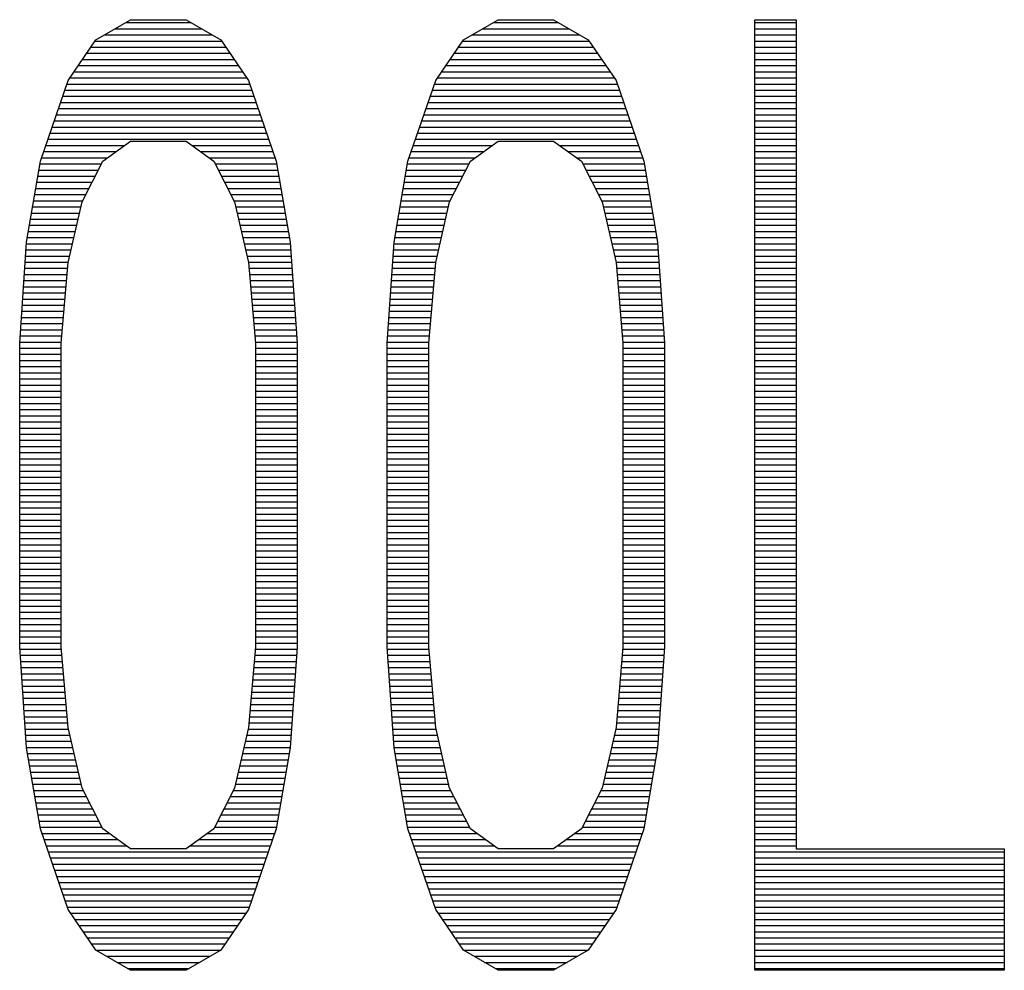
# Model space of a CAD drawing. Header units: millimetres. Extents: x 0 to 420, y -116 to 297.
# Tile 21 of 73: x 105.83 to 112.56, y 151.78 to 158.28. Entities that reach past the tile are written whole.
import ezdxf

# ---------------------------------------------------------------- set-up
doc = ezdxf.new("R2010")
doc.units = ezdxf.units.MM
doc.header["$LTSCALE"] = 23.1
doc.layers.get('0').update_dxf_attribs({"linetype": 'CONTINUOUS'})

msp = doc.modelspace()

# ---------------------------------------------------------------- linework, layer by layer
at = {"color": 7, "linetype": 'Continuous'}
for p, q in [((106.3507, 158.1443), (106.5877, 158.2826)), ((106.5877, 158.2826), (106.9669, 158.2826)), ((106.9669, 158.2826), (107.2039, 158.1443)), ((108.8627, 158.1443), (109.0997, 158.2826)), ((109.0997, 158.2826), (109.4789, 158.2826)), ((109.4789, 158.2826), (109.7159, 158.1443)), ((110.8534, 151.7826), (110.8534, 158.2826)), ((110.8534, 158.2826), (111.1377, 158.2826)), ((111.1377, 158.2826), (111.1377, 152.6124)), ((106.1612, 157.8677), (106.3507, 158.1443)), ((107.2039, 158.1443), (107.3935, 157.8677)), ((108.6731, 157.8677), (108.8627, 158.1443)), ((109.7159, 158.1443), (109.9054, 157.8677)), ((105.9716, 157.3145), (106.1612, 157.8677)), ((107.3935, 157.8677), (107.583, 157.3145)), ((108.4836, 157.3145), (108.6731, 157.8677)), ((109.9054, 157.8677), (110.095, 157.3145)), ((106.3981, 157.3145), (106.5877, 157.4528)), ((106.5877, 157.4528), (106.9669, 157.4528)), ((106.9669, 157.4528), (107.1565, 157.3145)), ((108.9101, 157.3145), (109.0997, 157.4528)), ((109.0997, 157.4528), (109.4789, 157.4528)), ((109.4789, 157.4528), (109.6685, 157.3145)), ((105.8768, 156.7613), (105.9716, 157.3145)), ((106.256, 157.0379), (106.3981, 157.3145)), ((107.1565, 157.3145), (107.2987, 157.0379)), ((107.583, 157.3145), (107.6778, 156.7613)), ((108.3888, 156.7613), (108.4836, 157.3145)), ((108.7679, 157.0379), (108.9101, 157.3145)), ((109.6685, 157.3145), (109.8106, 157.0379)), ((110.095, 157.3145), (110.1898, 156.7613)), ((106.1612, 156.623), (106.256, 157.0379)), ((107.2987, 157.0379), (107.3935, 156.623)), ((108.6731, 156.623), (108.7679, 157.0379)), ((109.8106, 157.0379), (109.9054, 156.623)), ((105.8294, 156.0698), (105.8768, 156.7613)), ((107.6778, 156.7613), (107.7252, 156.0698)), ((108.3414, 156.0698), (108.3888, 156.7613)), ((110.1898, 156.7613), (110.2372, 156.0698)), ((106.1138, 156.0698), (106.1612, 156.623)), ((107.3935, 156.623), (107.4409, 156.0698)), ((108.6257, 156.0698), (108.6731, 156.623)), ((109.9054, 156.623), (109.9528, 156.0698)), ((105.8294, 153.9954), (105.8294, 156.0698)), ((106.1138, 153.9954), (106.1138, 156.0698)), ((107.4409, 156.0698), (107.4409, 153.9954)), ((107.7252, 156.0698), (107.7252, 153.9954)), ((108.3414, 153.9954), (108.3414, 156.0698)), ((108.6257, 153.9954), (108.6257, 156.0698)), ((109.9528, 156.0698), (109.9528, 153.9954)), ((110.2372, 156.0698), (110.2372, 153.9954)), ((105.8768, 153.3039), (105.8294, 153.9954)), ((106.1612, 153.4422), (106.1138, 153.9954)), ((107.4409, 153.9954), (107.3935, 153.4422)), ((107.7252, 153.9954), (107.6778, 153.3039)), ((108.3888, 153.3039), (108.3414, 153.9954)), ((108.6731, 153.4422), (108.6257, 153.9954)), ((109.9528, 153.9954), (109.9054, 153.4422)), ((110.2372, 153.9954), (110.1898, 153.3039)), ((106.256, 153.0273), (106.1612, 153.4422)), ((107.3935, 153.4422), (107.2987, 153.0273)), ((108.7679, 153.0273), (108.6731, 153.4422)), ((109.9054, 153.4422), (109.8106, 153.0273)), ((105.9716, 152.7507), (105.8768, 153.3039)), ((107.6778, 153.3039), (107.583, 152.7507)), ((108.4836, 152.7507), (108.3888, 153.3039)), ((110.1898, 153.3039), (110.095, 152.7507)), ((106.3981, 152.7507), (106.256, 153.0273)), ((107.2987, 153.0273), (107.1565, 152.7507)), ((108.9101, 152.7507), (108.7679, 153.0273)), ((109.8106, 153.0273), (109.6685, 152.7507)), ((106.1612, 152.1975), (105.9716, 152.7507)), ((106.5877, 152.6124), (106.3981, 152.7507)), ((107.1565, 152.7507), (106.9669, 152.6124)), ((107.583, 152.7507), (107.3935, 152.1975)), ((108.6731, 152.1975), (108.4836, 152.7507)), ((109.0997, 152.6124), (108.9101, 152.7507)), ((109.6685, 152.7507), (109.4789, 152.6124)), ((110.095, 152.7507), (109.9054, 152.1975)), ((106.9669, 152.6124), (106.5877, 152.6124)), ((109.4789, 152.6124), (109.0997, 152.6124)), ((111.1377, 152.6124), (112.5596, 152.6124)), ((112.5596, 152.6124), (112.5596, 151.7826)), ((106.3507, 151.9209), (106.1612, 152.1975)), ((107.3935, 152.1975), (107.2039, 151.9209)), ((108.8627, 151.9209), (108.6731, 152.1975)), ((109.9054, 152.1975), (109.7159, 151.9209)), ((106.5877, 151.7826), (106.3507, 151.9209)), ((107.2039, 151.9209), (106.9669, 151.7826)), ((109.0997, 151.7826), (108.8627, 151.9209)), ((109.7159, 151.9209), (109.4789, 151.7826)), ((106.9669, 151.7826), (106.5877, 151.7826)), ((109.4789, 151.7826), (109.0997, 151.7826)), ((112.5596, 151.7826), (110.8534, 151.7826))]:
    msp.add_line(p, q, dxfattribs=at)
at = {"color": 2, "linetype": 'Continuous'}
for p, q in [((106.5535, 158.2626), (107.0012, 158.2626)), ((109.0654, 158.2626), (109.5131, 158.2626)), ((110.8534, 158.2626), (111.1377, 158.2626)), ((106.4095, 158.1786), (107.1451, 158.1786)), ((106.4815, 158.2206), (107.0731, 158.2206)), ((108.9215, 158.1786), (109.6571, 158.1786)), ((108.9935, 158.2206), (109.5851, 158.2206)), ((110.8534, 158.2206), (111.1377, 158.2206)), ((110.8534, 158.1786), (111.1377, 158.1786)), ((106.3167, 158.0946), (107.2379, 158.0946)), ((106.3455, 158.1366), (107.2091, 158.1366)), ((108.8287, 158.0946), (109.7499, 158.0946)), ((108.8574, 158.1366), (109.7211, 158.1366)), ((110.8534, 158.1366), (111.1377, 158.1366)), ((110.8534, 158.0946), (111.1377, 158.0946)), ((106.2879, 158.0526), (107.2667, 158.0526)), ((108.7999, 158.0526), (109.7787, 158.0526)), ((110.8534, 158.0526), (111.1377, 158.0526)), ((106.2303, 157.9686), (107.3243, 157.9686)), ((106.2591, 158.0106), (107.2955, 158.0106)), ((108.7423, 157.9686), (109.8363, 157.9686)), ((108.7711, 158.0106), (109.8075, 158.0106)), ((110.8534, 158.0106), (111.1377, 158.0106)), ((110.8534, 157.9686), (111.1377, 157.9686)), ((106.2015, 157.9266), (107.3531, 157.9266)), ((108.7135, 157.9266), (109.8651, 157.9266)), ((110.8534, 157.9266), (111.1377, 157.9266)), ((106.1526, 157.8426), (107.4021, 157.8426)), ((106.1727, 157.8846), (107.3819, 157.8846)), ((108.6645, 157.8426), (109.914, 157.8426)), ((108.6847, 157.8846), (109.8939, 157.8846)), ((110.8534, 157.8846), (111.1377, 157.8846)), ((110.8534, 157.8426), (111.1377, 157.8426)), ((106.1238, 157.7586), (107.4308, 157.7586)), ((106.1382, 157.8006), (107.4165, 157.8006)), ((108.6358, 157.7586), (109.9428, 157.7586)), ((108.6501, 157.8006), (109.9284, 157.8006)), ((110.8534, 157.8006), (111.1377, 157.8006)), ((110.8534, 157.7586), (111.1377, 157.7586)), ((106.1094, 157.7166), (107.4452, 157.7166)), ((108.6214, 157.7166), (109.9572, 157.7166)), ((110.8534, 157.7166), (111.1377, 157.7166)), ((106.0806, 157.6326), (107.474, 157.6326)), ((106.095, 157.6746), (107.4596, 157.6746)), ((108.5926, 157.6326), (109.986, 157.6326)), ((108.607, 157.6746), (109.9716, 157.6746)), ((110.8534, 157.6746), (111.1377, 157.6746)), ((110.8534, 157.6326), (111.1377, 157.6326)), ((106.0662, 157.5906), (107.4884, 157.5906)), ((108.5782, 157.5906), (110.0004, 157.5906)), ((110.8534, 157.5906), (111.1377, 157.5906)), ((106.0374, 157.5066), (107.5172, 157.5066)), ((106.0518, 157.5486), (107.5028, 157.5486)), ((108.5494, 157.5066), (110.0292, 157.5066)), ((108.5638, 157.5486), (110.0148, 157.5486)), ((110.8534, 157.5486), (111.1377, 157.5486)), ((110.8534, 157.5066), (111.1377, 157.5066)), ((106.0086, 157.4226), (106.5463, 157.4226)), ((106.023, 157.4646), (107.5316, 157.4646)), ((107.0083, 157.4226), (107.546, 157.4226)), ((108.5206, 157.4226), (109.0583, 157.4226)), ((108.535, 157.4646), (110.0436, 157.4646)), ((109.5203, 157.4226), (110.058, 157.4226)), ((110.8534, 157.4646), (111.1377, 157.4646)), ((110.8534, 157.4226), (111.1377, 157.4226)), ((105.9942, 157.3806), (106.4887, 157.3806)), ((107.0659, 157.3806), (107.5604, 157.3806)), ((108.5062, 157.3806), (109.0007, 157.3806)), ((109.5779, 157.3806), (110.0724, 157.3806)), ((110.8534, 157.3806), (111.1377, 157.3806)), ((105.9685, 157.2966), (106.3889, 157.2966)), ((105.9798, 157.3386), (106.4312, 157.3386)), ((107.1235, 157.3386), (107.5748, 157.3386)), ((107.1657, 157.2966), (107.5861, 157.2966)), ((108.4805, 157.2966), (108.9009, 157.2966)), ((108.4918, 157.3386), (108.9431, 157.3386)), ((109.6354, 157.3386), (110.0868, 157.3386)), ((109.6777, 157.2966), (110.0981, 157.2966)), ((110.8534, 157.3386), (111.1377, 157.3386)), ((110.8534, 157.2966), (111.1377, 157.2966)), ((105.9613, 157.2546), (106.3673, 157.2546)), ((107.1873, 157.2546), (107.5933, 157.2546)), ((108.4733, 157.2546), (108.8793, 157.2546)), ((109.6993, 157.2546), (110.1053, 157.2546)), ((110.8534, 157.2546), (111.1377, 157.2546)), ((105.9469, 157.1706), (106.3242, 157.1706)), ((105.9541, 157.2126), (106.3458, 157.2126)), ((107.2089, 157.2126), (107.6005, 157.2126)), ((107.2305, 157.1706), (107.6077, 157.1706)), ((108.4589, 157.1706), (108.8361, 157.1706)), ((108.4661, 157.2126), (108.8577, 157.2126)), ((109.7208, 157.2126), (110.1125, 157.2126)), ((109.7424, 157.1706), (110.1197, 157.1706)), ((110.8534, 157.2126), (111.1377, 157.2126)), ((110.8534, 157.1706), (111.1377, 157.1706)), ((105.9325, 157.0866), (106.281, 157.0866)), ((105.9397, 157.1286), (106.3026, 157.1286)), ((107.252, 157.1286), (107.6149, 157.1286)), ((107.2736, 157.0866), (107.6221, 157.0866)), ((108.4445, 157.0866), (108.793, 157.0866)), ((108.4517, 157.1286), (108.8145, 157.1286)), ((109.764, 157.1286), (110.1269, 157.1286)), ((109.7856, 157.0866), (110.1341, 157.0866)), ((110.8534, 157.1286), (111.1377, 157.1286)), ((110.8534, 157.0866), (111.1377, 157.0866)), ((105.9253, 157.0446), (106.2594, 157.0446)), ((107.2952, 157.0446), (107.6293, 157.0446)), ((108.4373, 157.0446), (108.7714, 157.0446)), ((109.8072, 157.0446), (110.1413, 157.0446)), ((110.8534, 157.0446), (111.1377, 157.0446)), ((105.9109, 156.9606), (106.2383, 156.9606)), ((105.9181, 157.0026), (106.2479, 157.0026)), ((107.3067, 157.0026), (107.6365, 157.0026)), ((107.3163, 156.9606), (107.6437, 156.9606)), ((108.4229, 156.9606), (108.7503, 156.9606)), ((108.4301, 157.0026), (108.7599, 157.0026)), ((109.8187, 157.0026), (110.1485, 157.0026)), ((109.8283, 156.9606), (110.1557, 156.9606)), ((110.8534, 157.0026), (111.1377, 157.0026)), ((110.8534, 156.9606), (111.1377, 156.9606)), ((105.9037, 156.9186), (106.2287, 156.9186)), ((107.3259, 156.9186), (107.6509, 156.9186)), ((108.4157, 156.9186), (108.7407, 156.9186)), ((109.8379, 156.9186), (110.1629, 156.9186)), ((110.8534, 156.9186), (111.1377, 156.9186)), ((105.8893, 156.8346), (106.2095, 156.8346)), ((105.8965, 156.8766), (106.2191, 156.8766)), ((107.3355, 156.8766), (107.6581, 156.8766)), ((107.3451, 156.8346), (107.6653, 156.8346)), ((108.4013, 156.8346), (108.7215, 156.8346)), ((108.4085, 156.8766), (108.7311, 156.8766)), ((109.8475, 156.8766), (110.1701, 156.8766)), ((109.8571, 156.8346), (110.1773, 156.8346)), ((110.8534, 156.8766), (111.1377, 156.8766)), ((110.8534, 156.8346), (111.1377, 156.8346)), ((105.8761, 156.7506), (106.1903, 156.7506)), ((105.8821, 156.7926), (106.1999, 156.7926)), ((107.3547, 156.7926), (107.6725, 156.7926)), ((107.3643, 156.7506), (107.6786, 156.7506)), ((108.388, 156.7506), (108.7023, 156.7506)), ((108.3941, 156.7926), (108.7119, 156.7926)), ((109.8667, 156.7926), (110.1844, 156.7926)), ((109.8763, 156.7506), (110.1905, 156.7506)), ((110.8534, 156.7926), (111.1377, 156.7926)), ((110.8534, 156.7506), (111.1377, 156.7506)), ((105.8732, 156.7086), (106.1807, 156.7086)), ((107.3739, 156.7086), (107.6814, 156.7086)), ((108.3852, 156.7086), (108.6927, 156.7086)), ((109.8859, 156.7086), (110.1934, 156.7086)), ((110.8534, 156.7086), (111.1377, 156.7086)), ((105.8674, 156.6246), (106.1615, 156.6246)), ((105.8703, 156.6666), (106.1711, 156.6666)), ((107.3835, 156.6666), (107.6843, 156.6666)), ((107.3931, 156.6246), (107.6872, 156.6246)), ((108.3794, 156.6246), (108.6735, 156.6246)), ((108.3823, 156.6666), (108.6831, 156.6666)), ((109.8955, 156.6666), (110.1963, 156.6666)), ((109.9051, 156.6246), (110.1992, 156.6246)), ((110.8534, 156.6666), (111.1377, 156.6666)), ((110.8534, 156.6246), (111.1377, 156.6246)), ((105.8645, 156.5826), (106.1577, 156.5826)), ((107.3969, 156.5826), (107.6901, 156.5826)), ((108.3765, 156.5826), (108.6697, 156.5826)), ((109.9089, 156.5826), (110.2021, 156.5826)), ((110.8534, 156.5826), (111.1377, 156.5826)), ((105.8588, 156.4986), (106.1505, 156.4986)), ((105.8617, 156.5406), (106.1541, 156.5406)), ((107.4005, 156.5406), (107.693, 156.5406)), ((107.4041, 156.4986), (107.6958, 156.4986)), ((108.3708, 156.4986), (108.6625, 156.4986)), ((108.3736, 156.5406), (108.6661, 156.5406)), ((109.9125, 156.5406), (110.2049, 156.5406)), ((109.9161, 156.4986), (110.2078, 156.4986)), ((110.8534, 156.5406), (111.1377, 156.5406)), ((110.8534, 156.4986), (111.1377, 156.4986)), ((105.853, 156.4146), (106.1433, 156.4146)), ((105.8559, 156.4566), (106.1469, 156.4566)), ((107.4077, 156.4566), (107.6987, 156.4566)), ((107.4113, 156.4146), (107.7016, 156.4146)), ((108.365, 156.4146), (108.6553, 156.4146)), ((108.3679, 156.4566), (108.6589, 156.4566)), ((109.9197, 156.4566), (110.2107, 156.4566)), ((109.9233, 156.4146), (110.2136, 156.4146)), ((110.8534, 156.4566), (111.1377, 156.4566)), ((110.8534, 156.4146), (111.1377, 156.4146)), ((105.8501, 156.3726), (106.1397, 156.3726)), ((107.4149, 156.3726), (107.7045, 156.3726)), ((108.3621, 156.3726), (108.6517, 156.3726)), ((109.9269, 156.3726), (110.2165, 156.3726)), ((110.8534, 156.3726), (111.1377, 156.3726)), ((105.8444, 156.2886), (106.1325, 156.2886)), ((105.8473, 156.3306), (106.1361, 156.3306)), ((107.4185, 156.3306), (107.7074, 156.3306)), ((107.4221, 156.2886), (107.7102, 156.2886)), ((108.3564, 156.2886), (108.6445, 156.2886)), ((108.3592, 156.3306), (108.6481, 156.3306)), ((109.9305, 156.3306), (110.2193, 156.3306)), ((109.9341, 156.2886), (110.2222, 156.2886)), ((110.8534, 156.3306), (111.1377, 156.3306)), ((110.8534, 156.2886), (111.1377, 156.2886)), ((105.8415, 156.2466), (106.1289, 156.2466)), ((107.4257, 156.2466), (107.7131, 156.2466)), ((108.3535, 156.2466), (108.6409, 156.2466)), ((109.9377, 156.2466), (110.2251, 156.2466)), ((110.8534, 156.2466), (111.1377, 156.2466)), ((105.8358, 156.1626), (106.1217, 156.1626)), ((105.8386, 156.2046), (106.1253, 156.2046)), ((107.4293, 156.2046), (107.716, 156.2046)), ((107.4329, 156.1626), (107.7189, 156.1626)), ((108.3477, 156.1626), (108.6337, 156.1626)), ((108.3506, 156.2046), (108.6373, 156.2046)), ((109.9413, 156.2046), (110.228, 156.2046)), ((109.9449, 156.1626), (110.2308, 156.1626)), ((110.8534, 156.2046), (111.1377, 156.2046)), ((110.8534, 156.1626), (111.1377, 156.1626)), ((105.83, 156.0786), (106.1145, 156.0786)), ((105.8329, 156.1206), (106.1181, 156.1206)), ((107.4365, 156.1206), (107.7217, 156.1206)), ((107.4401, 156.0786), (107.7246, 156.0786)), ((108.342, 156.0786), (108.6265, 156.0786)), ((108.3448, 156.1206), (108.6301, 156.1206)), ((109.9485, 156.1206), (110.2337, 156.1206)), ((109.9521, 156.0786), (110.2366, 156.0786)), ((110.8534, 156.1206), (111.1377, 156.1206)), ((110.8534, 156.0786), (111.1377, 156.0786)), ((105.8294, 156.0366), (106.1138, 156.0366)), ((107.4409, 156.0366), (107.7252, 156.0366)), ((108.3414, 156.0366), (108.6257, 156.0366)), ((109.9528, 156.0366), (110.2372, 156.0366)), ((110.8534, 156.0366), (111.1377, 156.0366)), ((105.8294, 155.9946), (106.1138, 155.9946)), ((105.8294, 155.9526), (106.1138, 155.9526)), ((107.4409, 155.9946), (107.7252, 155.9946)), ((107.4409, 155.9526), (107.7252, 155.9526)), ((108.3414, 155.9946), (108.6257, 155.9946)), ((108.3414, 155.9526), (108.6257, 155.9526)), ((109.9528, 155.9946), (110.2372, 155.9946)), ((109.9528, 155.9526), (110.2372, 155.9526)), ((110.8534, 155.9946), (111.1377, 155.9946)), ((110.8534, 155.9526), (111.1377, 155.9526)), ((105.8294, 155.9106), (106.1138, 155.9106)), ((107.4409, 155.9106), (107.7252, 155.9106)), ((108.3414, 155.9106), (108.6257, 155.9106)), ((109.9528, 155.9106), (110.2372, 155.9106)), ((110.8534, 155.9106), (111.1377, 155.9106)), ((105.8294, 155.8686), (106.1138, 155.8686)), ((105.8294, 155.8266), (106.1138, 155.8266)), ((107.4409, 155.8686), (107.7252, 155.8686)), ((107.4409, 155.8266), (107.7252, 155.8266)), ((108.3414, 155.8686), (108.6257, 155.8686)), ((108.3414, 155.8266), (108.6257, 155.8266)), ((109.9528, 155.8686), (110.2372, 155.8686)), ((109.9528, 155.8266), (110.2372, 155.8266)), ((110.8534, 155.8686), (111.1377, 155.8686)), ((110.8534, 155.8266), (111.1377, 155.8266)), ((105.8294, 155.7846), (106.1138, 155.7846)), ((105.8294, 155.7426), (106.1138, 155.7426)), ((107.4409, 155.7846), (107.7252, 155.7846)), ((107.4409, 155.7426), (107.7252, 155.7426)), ((108.3414, 155.7846), (108.6257, 155.7846)), ((108.3414, 155.7426), (108.6257, 155.7426)), ((109.9528, 155.7846), (110.2372, 155.7846)), ((109.9528, 155.7426), (110.2372, 155.7426)), ((110.8534, 155.7846), (111.1377, 155.7846)), ((110.8534, 155.7426), (111.1377, 155.7426)), ((105.8294, 155.7006), (106.1138, 155.7006)), ((107.4409, 155.7006), (107.7252, 155.7006)), ((108.3414, 155.7006), (108.6257, 155.7006)), ((109.9528, 155.7006), (110.2372, 155.7006)), ((110.8534, 155.7006), (111.1377, 155.7006)), ((105.8294, 155.6586), (106.1138, 155.6586)), ((105.8294, 155.6166), (106.1138, 155.6166)), ((107.4409, 155.6586), (107.7252, 155.6586)), ((107.4409, 155.6166), (107.7252, 155.6166)), ((108.3414, 155.6586), (108.6257, 155.6586)), ((108.3414, 155.6166), (108.6257, 155.6166)), ((109.9528, 155.6586), (110.2372, 155.6586)), ((109.9528, 155.6166), (110.2372, 155.6166)), ((110.8534, 155.6586), (111.1377, 155.6586)), ((110.8534, 155.6166), (111.1377, 155.6166)), ((105.8294, 155.5746), (106.1138, 155.5746)), ((107.4409, 155.5746), (107.7252, 155.5746)), ((108.3414, 155.5746), (108.6257, 155.5746)), ((109.9528, 155.5746), (110.2372, 155.5746)), ((110.8534, 155.5746), (111.1377, 155.5746)), ((105.8294, 155.5326), (106.1138, 155.5326)), ((105.8294, 155.4906), (106.1138, 155.4906)), ((107.4409, 155.5326), (107.7252, 155.5326)), ((107.4409, 155.4906), (107.7252, 155.4906)), ((108.3414, 155.5326), (108.6257, 155.5326)), ((108.3414, 155.4906), (108.6257, 155.4906)), ((109.9528, 155.5326), (110.2372, 155.5326)), ((109.9528, 155.4906), (110.2372, 155.4906)), ((110.8534, 155.5326), (111.1377, 155.5326)), ((110.8534, 155.4906), (111.1377, 155.4906)), ((105.8294, 155.4486), (106.1138, 155.4486)), ((105.8294, 155.4066), (106.1138, 155.4066)), ((107.4409, 155.4486), (107.7252, 155.4486)), ((107.4409, 155.4066), (107.7252, 155.4066)), ((108.3414, 155.4486), (108.6257, 155.4486)), ((108.3414, 155.4066), (108.6257, 155.4066)), ((109.9528, 155.4486), (110.2372, 155.4486)), ((109.9528, 155.4066), (110.2372, 155.4066)), ((110.8534, 155.4486), (111.1377, 155.4486)), ((110.8534, 155.4066), (111.1377, 155.4066)), ((105.8294, 155.3646), (106.1138, 155.3646)), ((107.4409, 155.3646), (107.7252, 155.3646)), ((108.3414, 155.3646), (108.6257, 155.3646)), ((109.9528, 155.3646), (110.2372, 155.3646)), ((110.8534, 155.3646), (111.1377, 155.3646)), ((105.8294, 155.3226), (106.1138, 155.3226)), ((105.8294, 155.2806), (106.1138, 155.2806)), ((107.4409, 155.3226), (107.7252, 155.3226)), ((107.4409, 155.2806), (107.7252, 155.2806)), ((108.3414, 155.3226), (108.6257, 155.3226)), ((108.3414, 155.2806), (108.6257, 155.2806)), ((109.9528, 155.3226), (110.2372, 155.3226)), ((109.9528, 155.2806), (110.2372, 155.2806)), ((110.8534, 155.3226), (111.1377, 155.3226)), ((110.8534, 155.2806), (111.1377, 155.2806)), ((105.8294, 155.2386), (106.1138, 155.2386)), ((107.4409, 155.2386), (107.7252, 155.2386)), ((108.3414, 155.2386), (108.6257, 155.2386)), ((109.9528, 155.2386), (110.2372, 155.2386)), ((110.8534, 155.2386), (111.1377, 155.2386)), ((105.8294, 155.1966), (106.1138, 155.1966)), ((105.8294, 155.1546), (106.1138, 155.1546)), ((107.4409, 155.1966), (107.7252, 155.1966)), ((107.4409, 155.1546), (107.7252, 155.1546)), ((108.3414, 155.1966), (108.6257, 155.1966)), ((108.3414, 155.1546), (108.6257, 155.1546)), ((109.9528, 155.1966), (110.2372, 155.1966)), ((109.9528, 155.1546), (110.2372, 155.1546)), ((110.8534, 155.1966), (111.1377, 155.1966)), ((110.8534, 155.1546), (111.1377, 155.1546)), ((105.8294, 155.1126), (106.1138, 155.1126)), ((105.8294, 155.0706), (106.1138, 155.0706)), ((107.4409, 155.1126), (107.7252, 155.1126)), ((107.4409, 155.0706), (107.7252, 155.0706)), ((108.3414, 155.1126), (108.6257, 155.1126)), ((108.3414, 155.0706), (108.6257, 155.0706)), ((109.9528, 155.1126), (110.2372, 155.1126)), ((109.9528, 155.0706), (110.2372, 155.0706)), ((110.8534, 155.1126), (111.1377, 155.1126)), ((110.8534, 155.0706), (111.1377, 155.0706)), ((105.8294, 155.0286), (106.1138, 155.0286)), ((107.4409, 155.0286), (107.7252, 155.0286)), ((108.3414, 155.0286), (108.6257, 155.0286)), ((109.9528, 155.0286), (110.2372, 155.0286)), ((110.8534, 155.0286), (111.1377, 155.0286)), ((105.8294, 154.9866), (106.1138, 154.9866)), ((105.8294, 154.9446), (106.1138, 154.9446)), ((107.4409, 154.9866), (107.7252, 154.9866)), ((107.4409, 154.9446), (107.7252, 154.9446)), ((108.3414, 154.9866), (108.6257, 154.9866)), ((108.3414, 154.9446), (108.6257, 154.9446)), ((109.9528, 154.9866), (110.2372, 154.9866)), ((109.9528, 154.9446), (110.2372, 154.9446)), ((110.8534, 154.9866), (111.1377, 154.9866)), ((110.8534, 154.9446), (111.1377, 154.9446)), ((105.8294, 154.9026), (106.1138, 154.9026)), ((107.4409, 154.9026), (107.7252, 154.9026)), ((108.3414, 154.9026), (108.6257, 154.9026)), ((109.9528, 154.9026), (110.2372, 154.9026)), ((110.8534, 154.9026), (111.1377, 154.9026)), ((105.8294, 154.8606), (106.1138, 154.8606)), ((105.8294, 154.8186), (106.1138, 154.8186)), ((107.4409, 154.8606), (107.7252, 154.8606)), ((107.4409, 154.8186), (107.7252, 154.8186)), ((108.3414, 154.8606), (108.6257, 154.8606)), ((108.3414, 154.8186), (108.6257, 154.8186)), ((109.9528, 154.8606), (110.2372, 154.8606)), ((109.9528, 154.8186), (110.2372, 154.8186)), ((110.8534, 154.8606), (111.1377, 154.8606)), ((110.8534, 154.8186), (111.1377, 154.8186)), ((105.8294, 154.7766), (106.1138, 154.7766)), ((105.8294, 154.7346), (106.1138, 154.7346)), ((107.4409, 154.7766), (107.7252, 154.7766)), ((107.4409, 154.7346), (107.7252, 154.7346)), ((108.3414, 154.7766), (108.6257, 154.7766)), ((108.3414, 154.7346), (108.6257, 154.7346)), ((109.9528, 154.7766), (110.2372, 154.7766)), ((109.9528, 154.7346), (110.2372, 154.7346)), ((110.8534, 154.7766), (111.1377, 154.7766)), ((110.8534, 154.7346), (111.1377, 154.7346)), ((105.8294, 154.6926), (106.1138, 154.6926)), ((107.4409, 154.6926), (107.7252, 154.6926)), ((108.3414, 154.6926), (108.6257, 154.6926)), ((109.9528, 154.6926), (110.2372, 154.6926)), ((110.8534, 154.6926), (111.1377, 154.6926)), ((105.8294, 154.6506), (106.1138, 154.6506)), ((105.8294, 154.6086), (106.1138, 154.6086)), ((107.4409, 154.6506), (107.7252, 154.6506)), ((107.4409, 154.6086), (107.7252, 154.6086)), ((108.3414, 154.6506), (108.6257, 154.6506)), ((108.3414, 154.6086), (108.6257, 154.6086)), ((109.9528, 154.6506), (110.2372, 154.6506)), ((109.9528, 154.6086), (110.2372, 154.6086)), ((110.8534, 154.6506), (111.1377, 154.6506)), ((110.8534, 154.6086), (111.1377, 154.6086)), ((105.8294, 154.5666), (106.1138, 154.5666)), ((107.4409, 154.5666), (107.7252, 154.5666)), ((108.3414, 154.5666), (108.6257, 154.5666)), ((109.9528, 154.5666), (110.2372, 154.5666)), ((110.8534, 154.5666), (111.1377, 154.5666)), ((105.8294, 154.5246), (106.1138, 154.5246)), ((105.8294, 154.4826), (106.1138, 154.4826)), ((107.4409, 154.5246), (107.7252, 154.5246)), ((107.4409, 154.4826), (107.7252, 154.4826)), ((108.3414, 154.5246), (108.6257, 154.5246)), ((108.3414, 154.4826), (108.6257, 154.4826)), ((109.9528, 154.5246), (110.2372, 154.5246)), ((109.9528, 154.4826), (110.2372, 154.4826)), ((110.8534, 154.5246), (111.1377, 154.5246)), ((110.8534, 154.4826), (111.1377, 154.4826)), ((105.8294, 154.4406), (106.1138, 154.4406)), ((105.8294, 154.3986), (106.1138, 154.3986)), ((107.4409, 154.4406), (107.7252, 154.4406)), ((107.4409, 154.3986), (107.7252, 154.3986)), ((108.3414, 154.4406), (108.6257, 154.4406)), ((108.3414, 154.3986), (108.6257, 154.3986)), ((109.9528, 154.4406), (110.2372, 154.4406)), ((109.9528, 154.3986), (110.2372, 154.3986)), ((110.8534, 154.4406), (111.1377, 154.4406)), ((110.8534, 154.3986), (111.1377, 154.3986)), ((105.8294, 154.3566), (106.1138, 154.3566)), ((107.4409, 154.3566), (107.7252, 154.3566)), ((108.3414, 154.3566), (108.6257, 154.3566)), ((109.9528, 154.3566), (110.2372, 154.3566)), ((110.8534, 154.3566), (111.1377, 154.3566)), ((105.8294, 154.3146), (106.1138, 154.3146)), ((105.8294, 154.2726), (106.1138, 154.2726)), ((107.4409, 154.3146), (107.7252, 154.3146)), ((107.4409, 154.2726), (107.7252, 154.2726)), ((108.3414, 154.3146), (108.6257, 154.3146)), ((108.3414, 154.2726), (108.6257, 154.2726)), ((109.9528, 154.3146), (110.2372, 154.3146)), ((109.9528, 154.2726), (110.2372, 154.2726)), ((110.8534, 154.3146), (111.1377, 154.3146)), ((110.8534, 154.2726), (111.1377, 154.2726)), ((105.8294, 154.2306), (106.1138, 154.2306)), ((107.4409, 154.2306), (107.7252, 154.2306)), ((108.3414, 154.2306), (108.6257, 154.2306)), ((109.9528, 154.2306), (110.2372, 154.2306)), ((110.8534, 154.2306), (111.1377, 154.2306)), ((105.8294, 154.1886), (106.1138, 154.1886)), ((105.8294, 154.1466), (106.1138, 154.1466)), ((107.4409, 154.1886), (107.7252, 154.1886)), ((107.4409, 154.1466), (107.7252, 154.1466)), ((108.3414, 154.1886), (108.6257, 154.1886)), ((108.3414, 154.1466), (108.6257, 154.1466)), ((109.9528, 154.1886), (110.2372, 154.1886)), ((109.9528, 154.1466), (110.2372, 154.1466)), ((110.8534, 154.1886), (111.1377, 154.1886)), ((110.8534, 154.1466), (111.1377, 154.1466)), ((105.8294, 154.1046), (106.1138, 154.1046)), ((105.8294, 154.0626), (106.1138, 154.0626)), ((107.4409, 154.1046), (107.7252, 154.1046)), ((107.4409, 154.0626), (107.7252, 154.0626)), ((108.3414, 154.1046), (108.6257, 154.1046)), ((108.3414, 154.0626), (108.6257, 154.0626)), ((109.9528, 154.1046), (110.2372, 154.1046)), ((109.9528, 154.0626), (110.2372, 154.0626)), ((110.8534, 154.1046), (111.1377, 154.1046)), ((110.8534, 154.0626), (111.1377, 154.0626)), ((105.8294, 154.0206), (106.1138, 154.0206)), ((107.4409, 154.0206), (107.7252, 154.0206)), ((108.3414, 154.0206), (108.6257, 154.0206)), ((109.9528, 154.0206), (110.2372, 154.0206)), ((110.8534, 154.0206), (111.1377, 154.0206)), ((105.8305, 153.9786), (106.1152, 153.9786)), ((105.8334, 153.9366), (106.1188, 153.9366)), ((107.4358, 153.9366), (107.7212, 153.9366)), ((107.4394, 153.9786), (107.7241, 153.9786)), ((108.3425, 153.9786), (108.6272, 153.9786)), ((108.3454, 153.9366), (108.6308, 153.9366)), ((109.9478, 153.9366), (110.2332, 153.9366)), ((109.9514, 153.9786), (110.2361, 153.9786)), ((110.8534, 153.9786), (111.1377, 153.9786)), ((110.8534, 153.9366), (111.1377, 153.9366)), ((105.8363, 153.8946), (106.1224, 153.8946)), ((105.8392, 153.8526), (106.126, 153.8526)), ((107.4286, 153.8526), (107.7154, 153.8526)), ((107.4322, 153.8946), (107.7183, 153.8946)), ((108.3483, 153.8946), (108.6344, 153.8946)), ((108.3512, 153.8526), (108.638, 153.8526)), ((109.9406, 153.8526), (110.2274, 153.8526)), ((109.9442, 153.8946), (110.2303, 153.8946)), ((110.8534, 153.8946), (111.1377, 153.8946)), ((110.8534, 153.8526), (111.1377, 153.8526)), ((105.8421, 153.8106), (106.1296, 153.8106)), ((107.425, 153.8106), (107.7126, 153.8106)), ((108.354, 153.8106), (108.6416, 153.8106)), ((109.937, 153.8106), (110.2245, 153.8106)), ((110.8534, 153.8106), (111.1377, 153.8106)), ((105.8449, 153.7686), (106.1332, 153.7686)), ((105.8478, 153.7266), (106.1368, 153.7266)), ((107.4178, 153.7266), (107.7068, 153.7266)), ((107.4214, 153.7686), (107.7097, 153.7686)), ((108.3569, 153.7686), (108.6452, 153.7686)), ((108.3598, 153.7266), (108.6488, 153.7266)), ((109.9298, 153.7266), (110.2188, 153.7266)), ((109.9334, 153.7686), (110.2217, 153.7686)), ((110.8534, 153.7686), (111.1377, 153.7686)), ((110.8534, 153.7266), (111.1377, 153.7266)), ((105.8507, 153.6846), (106.1404, 153.6846)), ((107.4142, 153.6846), (107.7039, 153.6846)), ((108.3627, 153.6846), (108.6524, 153.6846)), ((109.9262, 153.6846), (110.2159, 153.6846)), ((110.8534, 153.6846), (111.1377, 153.6846)), ((105.8536, 153.6426), (106.144, 153.6426)), ((105.8564, 153.6006), (106.1476, 153.6006)), ((107.407, 153.6006), (107.6982, 153.6006)), ((107.4106, 153.6426), (107.701, 153.6426)), ((108.3656, 153.6426), (108.656, 153.6426)), ((108.3684, 153.6006), (108.6596, 153.6006)), ((109.919, 153.6006), (110.2101, 153.6006)), ((109.9226, 153.6426), (110.213, 153.6426)), ((110.8534, 153.6426), (111.1377, 153.6426)), ((110.8534, 153.6006), (111.1377, 153.6006)), ((105.8593, 153.5586), (106.1512, 153.5586)), ((105.8622, 153.5166), (106.1548, 153.5166)), ((107.3998, 153.5166), (107.6924, 153.5166)), ((107.4034, 153.5586), (107.6953, 153.5586)), ((108.3713, 153.5586), (108.6632, 153.5586)), ((108.3742, 153.5166), (108.6668, 153.5166)), ((109.9118, 153.5166), (110.2044, 153.5166)), ((109.9154, 153.5586), (110.2073, 153.5586)), ((110.8534, 153.5586), (111.1377, 153.5586)), ((110.8534, 153.5166), (111.1377, 153.5166)), ((105.8651, 153.4746), (106.1584, 153.4746)), ((107.3962, 153.4746), (107.6895, 153.4746)), ((108.3771, 153.4746), (108.6704, 153.4746)), ((109.9082, 153.4746), (110.2015, 153.4746)), ((110.8534, 153.4746), (111.1377, 153.4746)), ((105.868, 153.4326), (106.1634, 153.4326)), ((105.8708, 153.3906), (106.1729, 153.3906)), ((107.3817, 153.3906), (107.6838, 153.3906)), ((107.3913, 153.4326), (107.6867, 153.4326)), ((108.3799, 153.4326), (108.6753, 153.4326)), ((108.3828, 153.3906), (108.6849, 153.3906)), ((109.8936, 153.3906), (110.1958, 153.3906)), ((109.9032, 153.4326), (110.1986, 153.4326)), ((110.8534, 153.4326), (111.1377, 153.4326)), ((110.8534, 153.3906), (111.1377, 153.3906)), ((105.8737, 153.3486), (106.1825, 153.3486)), ((107.3721, 153.3486), (107.6809, 153.3486)), ((108.3857, 153.3486), (108.6945, 153.3486)), ((109.8841, 153.3486), (110.1929, 153.3486)), ((110.8534, 153.3486), (111.1377, 153.3486)), ((105.8766, 153.3066), (106.1921, 153.3066)), ((105.8835, 153.2646), (106.2017, 153.2646)), ((107.3529, 153.2646), (107.6711, 153.2646)), ((107.3625, 153.3066), (107.678, 153.3066)), ((108.3886, 153.3066), (108.7041, 153.3066)), ((108.3955, 153.2646), (108.7137, 153.2646)), ((109.8649, 153.2646), (110.1831, 153.2646)), ((109.8745, 153.3066), (110.19, 153.3066)), ((110.8534, 153.3066), (111.1377, 153.3066)), ((110.8534, 153.2646), (111.1377, 153.2646)), ((105.8907, 153.2226), (106.2113, 153.2226)), ((105.8979, 153.1806), (106.2209, 153.1806)), ((107.3337, 153.1806), (107.6567, 153.1806)), ((107.3433, 153.2226), (107.6639, 153.2226)), ((108.4027, 153.2226), (108.7233, 153.2226)), ((108.4099, 153.1806), (108.7329, 153.1806)), ((109.8457, 153.1806), (110.1687, 153.1806)), ((109.8553, 153.2226), (110.1759, 153.2226)), ((110.8534, 153.2226), (111.1377, 153.2226)), ((110.8534, 153.1806), (111.1377, 153.1806)), ((105.9051, 153.1386), (106.2305, 153.1386)), ((107.3241, 153.1386), (107.6495, 153.1386)), ((108.4171, 153.1386), (108.7425, 153.1386)), ((109.8361, 153.1386), (110.1615, 153.1386)), ((110.8534, 153.1386), (111.1377, 153.1386)), ((105.9123, 153.0966), (106.2401, 153.0966)), ((105.9195, 153.0546), (106.2497, 153.0546)), ((107.3049, 153.0546), (107.6351, 153.0546)), ((107.3145, 153.0966), (107.6423, 153.0966)), ((108.4243, 153.0966), (108.7521, 153.0966)), ((108.4315, 153.0546), (108.7617, 153.0546)), ((109.8169, 153.0546), (110.1471, 153.0546)), ((109.8265, 153.0966), (110.1543, 153.0966)), ((110.8534, 153.0966), (111.1377, 153.0966)), ((110.8534, 153.0546), (111.1377, 153.0546)), ((105.9267, 153.0126), (106.2635, 153.0126)), ((107.2911, 153.0126), (107.6279, 153.0126)), ((108.4387, 153.0126), (108.7755, 153.0126)), ((109.8031, 153.0126), (110.1399, 153.0126)), ((110.8534, 153.0126), (111.1377, 153.0126)), ((105.9339, 152.9706), (106.2851, 152.9706)), ((105.9411, 152.9286), (106.3067, 152.9286)), ((107.2479, 152.9286), (107.6135, 152.9286)), ((107.2695, 152.9706), (107.6207, 152.9706)), ((108.4459, 152.9706), (108.7971, 152.9706)), ((108.4531, 152.9286), (108.8187, 152.9286)), ((109.7599, 152.9286), (110.1255, 152.9286)), ((109.7815, 152.9706), (110.1327, 152.9706)), ((110.8534, 152.9706), (111.1377, 152.9706)), ((110.8534, 152.9286), (111.1377, 152.9286)), ((105.9483, 152.8866), (106.3283, 152.8866)), ((105.9555, 152.8446), (106.3499, 152.8446)), ((107.2048, 152.8446), (107.5991, 152.8446)), ((107.2263, 152.8866), (107.6063, 152.8866)), ((108.4603, 152.8866), (108.8403, 152.8866)), ((108.4675, 152.8446), (108.8618, 152.8446)), ((109.7167, 152.8446), (110.1111, 152.8446)), ((109.7383, 152.8866), (110.1183, 152.8866)), ((110.8534, 152.8866), (111.1377, 152.8866)), ((110.8534, 152.8446), (111.1377, 152.8446)), ((105.9627, 152.8026), (106.3715, 152.8026)), ((107.1832, 152.8026), (107.5919, 152.8026)), ((108.4747, 152.8026), (108.8834, 152.8026)), ((109.6951, 152.8026), (110.1039, 152.8026)), ((110.8534, 152.8026), (111.1377, 152.8026)), ((105.9699, 152.7606), (106.393, 152.7606)), ((105.9826, 152.7186), (106.4421, 152.7186)), ((107.1125, 152.7186), (107.572, 152.7186)), ((107.1616, 152.7606), (107.5847, 152.7606)), ((108.4819, 152.7606), (108.905, 152.7606)), ((108.4946, 152.7186), (108.9541, 152.7186)), ((109.6245, 152.7186), (110.084, 152.7186)), ((109.6736, 152.7606), (110.0967, 152.7606)), ((110.8534, 152.7606), (111.1377, 152.7606)), ((110.8534, 152.7186), (111.1377, 152.7186)), ((105.997, 152.6766), (106.4997, 152.6766)), ((107.0549, 152.6766), (107.5576, 152.6766)), ((108.5089, 152.6766), (109.0117, 152.6766)), ((109.5669, 152.6766), (110.0696, 152.6766)), ((110.8534, 152.6766), (111.1377, 152.6766)), ((106.0114, 152.6346), (106.5573, 152.6346)), ((106.0258, 152.5926), (107.5289, 152.5926)), ((106.9973, 152.6346), (107.5433, 152.6346)), ((108.5233, 152.6346), (109.0693, 152.6346)), ((108.5377, 152.5926), (110.0408, 152.5926)), ((109.5093, 152.6346), (110.0552, 152.6346)), ((110.8534, 152.6346), (111.1377, 152.6346)), ((110.8534, 152.5926), (112.5596, 152.5926)), ((106.0402, 152.5506), (107.5145, 152.5506)), ((106.0545, 152.5086), (107.5001, 152.5086)), ((108.5521, 152.5506), (110.0264, 152.5506)), ((108.5665, 152.5086), (110.0121, 152.5086)), ((110.8534, 152.5506), (112.5596, 152.5506)), ((110.8534, 152.5086), (112.5596, 152.5086)), ((106.0689, 152.4666), (107.4857, 152.4666)), ((108.5809, 152.4666), (109.9977, 152.4666)), ((110.8534, 152.4666), (112.5596, 152.4666)), ((106.0833, 152.4246), (107.4713, 152.4246)), ((106.0977, 152.3826), (107.4569, 152.3826)), ((108.5953, 152.4246), (109.9833, 152.4246)), ((108.6097, 152.3826), (109.9689, 152.3826)), ((110.8534, 152.4246), (112.5596, 152.4246)), ((110.8534, 152.3826), (112.5596, 152.3826)), ((106.1121, 152.3406), (107.4425, 152.3406)), ((108.6241, 152.3406), (109.9545, 152.3406)), ((110.8534, 152.3406), (112.5596, 152.3406)), ((106.1265, 152.2986), (107.4281, 152.2986)), ((106.1409, 152.2566), (107.4137, 152.2566)), ((108.6385, 152.2986), (109.9401, 152.2986)), ((108.6529, 152.2566), (109.9257, 152.2566)), ((110.8534, 152.2986), (112.5596, 152.2986)), ((110.8534, 152.2566), (112.5596, 152.2566)), ((106.1553, 152.2146), (107.3993, 152.2146)), ((106.1782, 152.1726), (107.3764, 152.1726)), ((108.6673, 152.2146), (109.9113, 152.2146)), ((108.6902, 152.1726), (109.8884, 152.1726)), ((110.8534, 152.2146), (112.5596, 152.2146)), ((110.8534, 152.1726), (112.5596, 152.1726)), ((106.207, 152.1306), (107.3476, 152.1306)), ((108.719, 152.1306), (109.8596, 152.1306)), ((110.8534, 152.1306), (112.5596, 152.1306)), ((106.2358, 152.0886), (107.3188, 152.0886)), ((106.2646, 152.0466), (107.29, 152.0466)), ((108.7478, 152.0886), (109.8308, 152.0886)), ((108.7766, 152.0466), (109.802, 152.0466)), ((110.8534, 152.0886), (112.5596, 152.0886)), ((110.8534, 152.0466), (112.5596, 152.0466)), ((106.2934, 152.0046), (107.2612, 152.0046)), ((108.8054, 152.0046), (109.7732, 152.0046)), ((110.8534, 152.0046), (112.5596, 152.0046)), ((106.3222, 151.9626), (107.2325, 151.9626)), ((106.3513, 151.9206), (107.2034, 151.9206)), ((108.8341, 151.9626), (109.7444, 151.9626)), ((108.8632, 151.9206), (109.7153, 151.9206)), ((110.8534, 151.9626), (112.5596, 151.9626)), ((110.8534, 151.9206), (112.5596, 151.9206)), ((106.4232, 151.8786), (107.1314, 151.8786)), ((106.4952, 151.8366), (107.0594, 151.8366)), ((108.9352, 151.8786), (109.6434, 151.8786)), ((109.0072, 151.8366), (109.5714, 151.8366)), ((110.8534, 151.8786), (112.5596, 151.8786)), ((110.8534, 151.8366), (112.5596, 151.8366)), ((106.5672, 151.7946), (106.9875, 151.7946)), ((109.0791, 151.7946), (109.4994, 151.7946)), ((110.8534, 151.7946), (112.5596, 151.7946))]:
    msp.add_line(p, q, dxfattribs=at)

doc.saveas('drawing.dxf')
